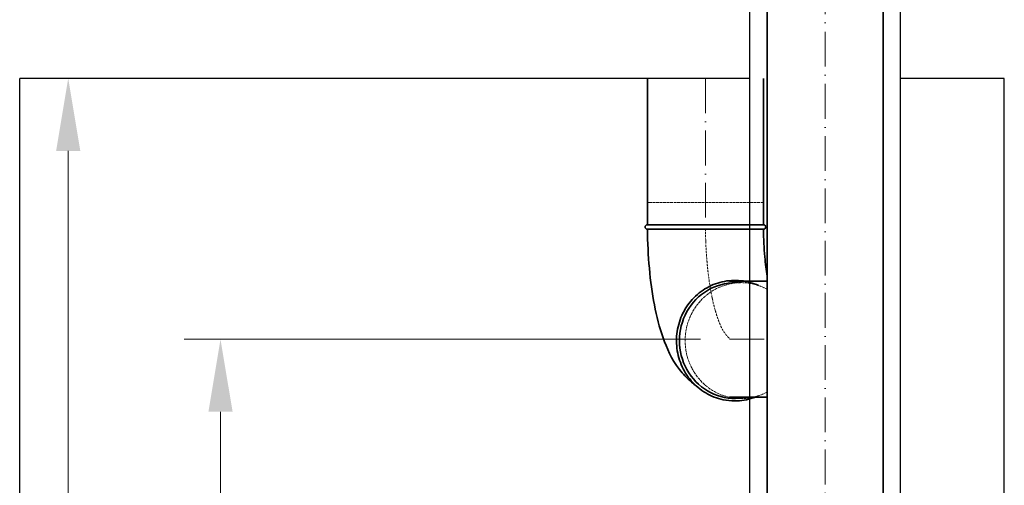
# Model space of a CAD drawing. Header units: millimetres. Extents: x 8221 to 89444, y -105166 to -5578.
# Tile 111 of 118: x 68436 to 70133, y -8823 to -8020. Entities that reach past the tile are written whole.
import ezdxf

# ---------------------------------------------------------------- set-up
doc = ezdxf.new("R2010")
doc.units = ezdxf.units.MM
doc.linetypes.add('ACAD_ISO02W100', pattern=[15, 12, -3])
doc.linetypes.add('ACAD_ISO10W100', pattern=[18, 12, -3, 0, -3])
for name, color, linetype, lineweight in [('UT_KOTY - DIMENZE', 7, 'Continuous', 5), ('VZT_09 ODA (SÁNÍ) - OBRYS', 3, 'Continuous', 35), ('VZT_10 ODA (SÁNÍ) - OSA', 3, 'ACAD_ISO10W100', 5), ('VZT_13 EHA (VÝFUK) - OBRYS', 14, 'Continuous', 35), ('VZT_14 EHA (VÝFUK) - OSA', 14, 'ACAD_ISO10W100', 5)]:
    doc.layers.add(name, color=color, linetype=linetype, lineweight=lineweight)
doc.layers.add('VZT_15 EHA (VÝFUK) - NETISK', color=8, linetype='ACAD_ISO02W100', lineweight=5, plot=False)
doc.layers.add('VZT_IZOLACE - TEPELNÁ', color=6, linetype='IZOLACE TEPELNA')
doc.styles.get("Standard").update_dxf_attribs({"font": 'arial.ttf'})
doc.linetypes.add('IZOLACE TEPELNA', pattern='A,12.7,-1.5,["T",Standard,S=2.54,R=0,X=0,Y=-1.27],-3', length=17.2)

msp = doc.modelspace()

# ---------------------------------------------------------------- linework, layer by layer
at = {"color": 8}
for p, q in [((68435.5, -10371.1), (68435.5, -8121.1)), ((69694.1, -8121.1), (68435.5, -8121.1)), ((70133, -8121.1), (69954.1, -8121.1)), ((70133, -10371.1), (70133, -8121.1))]:
    msp.add_line(p, q, dxfattribs=at)
at = {"layer": 'UT_KOTY - DIMENZE'}
for p, q in [((68503.7, -8121.1), (68456.7, -8121.1)), ((68519.2, -10246.1), (68519.2, -8246.1)), ((69609.1, -8571.1), (68719.2, -8571.1)), ((68781.7, -10246.1), (68781.7, -8696.1))]:
    msp.add_line(p, q, dxfattribs=at)
for points in [[(68498.3, -8246.1), (68540, -8246.1), (68519.2, -8121.1)], [(68760.9, -8696.1), (68802.6, -8696.1), (68781.7, -8571.1)]]:
    msp.add_solid(points, dxfattribs=at)
at = {"layer": 'VZT_09 ODA (SÁNÍ) - OBRYS'}
for points in [[(69724.1, -9483.8), (69724.1, -6779.2)], [(69924.1, -9483.8), (69924.1, -6779.2)]]:
    msp.add_lwpolyline(points, dxfattribs=at)
at = {"layer": 'VZT_10 ODA (SÁNÍ) - OSA', "ltscale": 5}
msp.add_lwpolyline([(69824.1, -6779.2), (69824.1, -9483.8)], dxfattribs=at)
at = {"layer": 'VZT_13 EHA (VÝFUK) - OBRYS'}
for p, q in [((69521.2, -8373.4), (69517.8, -8373.4)), ((69521.2, -8381.4), (69517.8, -8381.4)), ((69717.8, -8373.4), (69521.2, -8373.4)), ((69724.1, -8471.1), (69659.1, -8471.1)), ((69724.1, -8671.1), (69659.1, -8671.1))]:
    msp.add_line(p, q, dxfattribs=at)
for points in [[(69517.8, -8373.4), (69517.8, -8121.1)], [(69717.8, -8373.4), (69717.8, -8121.1)]]:
    msp.add_lwpolyline(points, dxfattribs=at)
for centre, start, end in [((69517.8, -8377.4), 90, 270), ((69717.8, -8377.4), 270.6817, 90)]:
    msp.add_arc(centre, 4, start, end, dxfattribs=at)
msp.add_ellipse((69669.5, -8573.4), major_axis=(0, 100), ratio=0.965926, start_param=0, end_param=3.141593, dxfattribs=at)
for points, knots in [([(69517.8, -8381.4), (69518, -8404.2), (69519.1, -8426.8), (69523.1, -8470.5), (69525.9, -8491.6), (69533.6, -8531.6), (69538.3, -8550.3), (69551.2, -8586.6), (69558.7, -8604.1), (69578.6, -8630.4), (69585.2, -8637.8), (69596.4, -8647.3), (69599.1, -8649.4), (69602, -8651.5)], [4.747811, 4.747811, 4.747811, 4.747811, 5.049543, 5.049543, 5.351275, 5.351275, 5.653007, 5.653007, 5.954739, 5.954739, 6.067811, 6.067811, 6.100499, 6.100499, 6.100499, 6.100499]), ([(69717.8, -8381.4), (69717.8, -8381.4), (69717.6, -8381.4), (69715.7, -8381.4), (69711.7, -8381.4), (69699.1, -8381.4), (69690.6, -8381.4), (69670.3, -8381.4), (69658.6, -8381.4), (69633.7, -8381.4), (69620.6, -8381.4), (69594.8, -8381.4), (69582.3, -8381.4), (69559.3, -8381.4), (69549.1, -8381.4), (69532.5, -8381.4), (69526.2, -8381.4), (69521.9, -8381.4), (69521.5, -8381.4), (69521.2, -8381.4)], [183.938985, 183.938985, 183.938985, 183.938985, 195.393508, 195.393508, 234.551342, 234.551342, 273.721472, 273.721472, 312.806301, 312.806301, 351.735982, 351.735982, 390.710875, 390.710875, 429.832624, 429.832624, 468.991563, 468.991563, 473.053633, 473.053633, 473.053633, 473.053633]), ([(69717.8, -8381.4), (69718, -8397.7), (69718.8, -8413.8), (69721.2, -8440.7), (69722.5, -8452), (69724.1, -8462)], [4.7583561, 4.7583561, 4.7583561, 4.7583561, 5.039057, 5.039057, 5.2602799, 5.2602799, 5.2602799, 5.2602799]), ([(69709.2, -8478.3), (69704.4, -8476.1), (69699.5, -8474.4), (69684.1, -8470.1), (69673.3, -8469), (69651.9, -8470.3), (69641.3, -8472.7), (69621.4, -8480.9), (69612.1, -8486.6), (69595.7, -8500.9), (69588.6, -8509.3), (69577.3, -8528.2), (69573.1, -8538.6), (69568.1, -8560.2), (69567.3, -8571.4), (69569.2, -8593.5), (69571.9, -8604.4), (69580.4, -8624.8), (69586.2, -8634.3), (69600.5, -8650.9), (69608.9, -8658), (69627.5, -8669.1), (69637.7, -8673.1), (69654.9, -8676.7), (69661.7, -8677.4), (69668.5, -8677.4)], [2.725965, 2.725965, 2.725965, 2.725965, 2.880579, 2.880579, 3.199845, 3.199845, 3.518988, 3.518988, 3.838387, 3.838387, 4.158282, 4.158282, 4.478673, 4.478673, 4.799386, 4.799386, 5.120161, 5.120161, 5.440728, 5.440728, 5.760862, 5.760862, 6.080471, 6.080471, 6.283185, 6.283185, 6.283185, 6.283185]), ([(69668.5, -8677.4), (69679.2, -8677.4), (69689.9, -8675.7), (69703.2, -8671.1), (69706.2, -8669.9), (69709.2, -8668.6)], [0, 0, 0, 0, 0.3191357, 0.3191357, 0.4156273, 0.4156273, 0.4156273, 0.4156273])]:
    msp.add_open_spline(points, degree=3, knots=knots, dxfattribs=at)
at = {"layer": 'VZT_14 EHA (VÝFUK) - OSA', "ltscale": 5}
msp.add_line((69659.1, -8571.1), (69724.1, -8571.1), dxfattribs=at)
msp.add_lwpolyline([(69617.8, -8121.1), (69617.8, -8373.4)], dxfattribs=at)
at = {"layer": 'VZT_14 EHA (VÝFUK) - OSA', "ltscale": 0.3}
msp.add_open_spline([(69617.8, -8380.5), (69617.9, -8387.6), (69618, -8394.7), (69618.6, -8411), (69619.1, -8420.2), (69620, -8432.1), (69620.3, -8435), (69620.8, -8440.7), (69621, -8443.5), (69621.6, -8449.2), (69621.9, -8452), (69622.9, -8460.3), (69623.6, -8465.7), (69625.1, -8476.3), (69625.9, -8481.4), (69627.1, -8488), (69627.4, -8489.6), (69627.8, -8491.8), (69627.9, -8492.5), (69628.2, -8493.7), (69628.3, -8494.4), (69628.7, -8496.2), (69628.9, -8497.5), (69629.7, -8501.2), (69630.2, -8503.6), (69631.8, -8510.6), (69632.9, -8515), (69635.3, -8523.5), (69636.5, -8527.5), (69638, -8532), (69638.1, -8532.5), (69638.5, -8533.4), (69638.6, -8533.8), (69638.8, -8534.3), (69638.9, -8534.6), (69639, -8534.9), (69639, -8535), (69639.1, -8535.2), (69639.1, -8535.3), (69639.2, -8535.6), (69639.3, -8535.9), (69639.5, -8536.5), (69639.7, -8536.9), (69640.1, -8538.1), (69640.4, -8538.9), (69641.2, -8541.1), (69641.8, -8542.5), (69643.1, -8545.8), (69643.9, -8547.7), (69645.5, -8551), (69646.3, -8552.5), (69647.9, -8555.4), (69648.7, -8556.9), (69650, -8558.8), (69650.3, -8559.2), (69651.1, -8560.4), (69651.7, -8561.2), (69652.4, -8562.2), (69652.6, -8562.4), (69652.7, -8562.6), (69652.8, -8562.7), (69652.9, -8562.8), (69652.9, -8562.9), (69653.1, -8563), (69653.1, -8563.2), (69653.4, -8563.5), (69653.5, -8563.7), (69654, -8564.3), (69654.3, -8564.6), (69655.2, -8565.6), (69655.7, -8566.2), (69656.8, -8567.4), (69657.4, -8567.9), (69658.2, -8568.6), (69658.3, -8568.7), (69658.5, -8568.9), (69658.6, -8568.9), (69658.7, -8569.1), (69658.8, -8569.1), (69659.1, -8569.3), (69659.2, -8569.5), (69659.6, -8569.8), (69659.9, -8569.9), (69660.1, -8570.1)], degree=3, knots=[4.747811, 4.747811, 4.747811, 4.747811, 4.854219, 4.854219, 4.995298, 4.995298, 5.040047, 5.040047, 5.085569, 5.085569, 5.131091, 5.131091, 5.222134, 5.222134, 5.312799, 5.312799, 5.34191, 5.34191, 5.353649, 5.353649, 5.365388, 5.365388, 5.388867, 5.388867, 5.435825, 5.435825, 5.529739, 5.529739, 5.623654, 5.623654, 5.636897, 5.636897, 5.645464, 5.645464, 5.651373, 5.651373, 5.653636, 5.653636, 5.6559, 5.6559, 5.660427, 5.660427, 5.669481, 5.669481, 5.687589, 5.687589, 5.723805, 5.723805, 5.782998, 5.782998, 5.84219, 5.84219, 5.901383, 5.901383, 5.916649, 5.916649, 5.947182, 5.947182, 5.95261, 5.95261, 5.954889, 5.954889, 5.957168, 5.957168, 5.961725, 5.961725, 5.97084, 5.97084, 5.98907, 5.98907, 6.02553, 6.02553, 6.06199, 6.06199, 6.066793, 6.066793, 6.071712, 6.071712, 6.076631, 6.076631, 6.086469, 6.086469, 6.100499, 6.100499, 6.100499, 6.100499], dxfattribs=at)
at = {"layer": 'VZT_15 EHA (VÝFUK) - NETISK', "ltscale": 0.4}
for p, q in [((69521.2, -8335.4), (69517.8, -8335.4)), ((69517.8, -8373.4), (69517.8, -8335.4)), ((69717.8, -8335.4), (69521.2, -8335.4)), ((69717.8, -8373.4), (69717.8, -8335.4)), ((69669.5, -8473.4), (69679.4, -8473.4)), ((69669.5, -8673.4), (69679.4, -8673.4))]:
    msp.add_line(p, q, dxfattribs=at)
msp.add_ellipse((69679.4, -8573.4), major_axis=(0, 100), ratio=0.965926, start_param=-0.481758, end_param=3.623348, dxfattribs=at)
at = {"layer": 'VZT_IZOLACE - TEPELNÁ', "ltscale": 0.5}
for p, q in [((69694.1, -8867.2), (69694.1, -7971.1)), ((69954.1, -9498.9), (69954.1, -7971.1))]:
    msp.add_line(p, q, dxfattribs=at)

doc.saveas('drawing.dxf')
